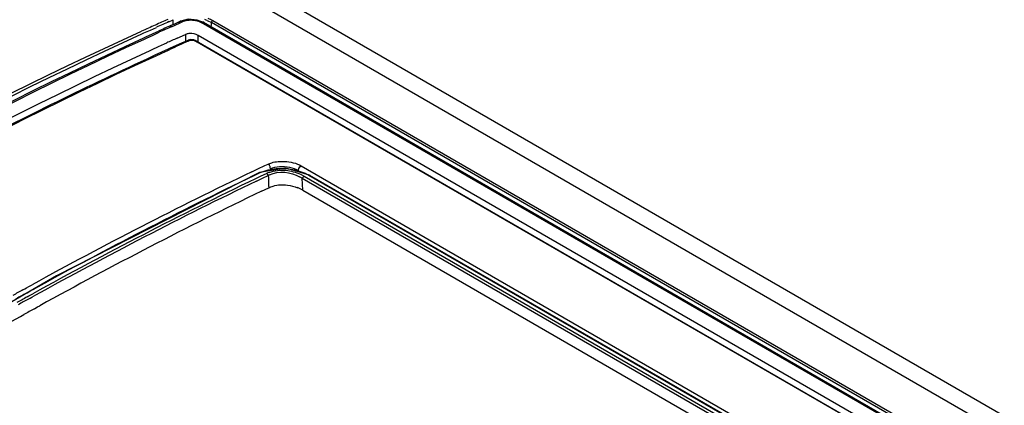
# Model space of a CAD drawing. Header units: inches. Extents: x 0 to 82.7, y 0 to 58.5.
# Tile 60 of 89: x 69.436 to 70.51, y 20.632 to 21.053. Entities that reach past the tile are written whole.
import ezdxf

# ---------------------------------------------------------------- set-up
doc = ezdxf.new("R2010")
doc.units = ezdxf.units.IN
doc.header["$LTSCALE"] = 4.547244
doc.header["$MEASUREMENT"] = 0
doc.layers.get('0').update_dxf_attribs({"linetype": 'CONTINUOUS'})

msp = doc.modelspace()

# ---------------------------------------------------------------- linework, layer by layer
at = {"color": 7, "linetype": 'CONTINUOUS'}
for p, q in [((69.4462, 21.2351), (74.7008, 18.2015)), ((69.4278, 21.2258), (74.6821, 18.1923)), ((69.5991, 21.0505), (69.6039, 21.0526)), ((69.6039, 21.0513), (69.6039, 21.0526)), ((69.6201, 21.0531), (69.612, 21.0512)), ((69.6298, 21.0523), (69.6201, 21.0531)), ((69.5789, 21.0414), (69.5854, 21.0443)), ((69.6012, 21.0464), (69.6028, 21.047)), ((69.6019, 21.045), (69.6106, 21.0489)), ((69.6028, 21.047), (69.6038, 21.0475)), ((69.6038, 21.0475), (69.6047, 21.0479)), ((69.6039, 21.0499), (69.6039, 21.0513)), ((69.6039, 21.0472), (69.6039, 21.0499)), ((69.6047, 21.0479), (69.6061, 21.0485)), ((69.6061, 21.0485), (69.6084, 21.0496)), ((69.6084, 21.0496), (69.6099, 21.0503)), ((69.6099, 21.0503), (69.612, 21.0512)), ((69.6106, 21.0489), (69.6127, 21.0499)), ((69.612, 21.0512), (69.612, 21.0512)), ((69.6127, 21.0499), (69.6149, 21.0509)), ((69.6128, 21.0513), (69.6139, 21.05)), ((69.6369, 21.0496), (69.6298, 21.0523)), ((71.4346, 20.0103), (69.6344, 21.0496)), ((71.437, 20.0103), (69.6368, 21.0496)), ((69.6368, 21.0496), (69.6368, 21.0496)), ((69.6377, 21.0491), (69.637, 21.0499)), ((69.6381, 21.0471), (69.6377, 21.0491)), ((69.6408, 21.0518), (69.6454, 21.0495)), ((69.6452, 21.0446), (69.6454, 21.0478)), ((71.4489, 20.0082), (69.6454, 21.0495)), ((69.6454, 21.0478), (69.6454, 21.0495)), ((69.6469, 21.0517), (71.4505, 20.0104)), ((69.5695, 21.0371), (69.5719, 21.0382)), ((69.5718, 21.0329), (69.5741, 21.034)), ((69.5719, 21.0382), (69.5789, 21.0414)), ((69.5725, 21.0316), (69.5748, 21.0327)), ((69.5741, 21.034), (69.5812, 21.0372)), ((69.5748, 21.0327), (69.5819, 21.0359)), ((69.5812, 21.0372), (69.5853, 21.0391)), ((69.5819, 21.0359), (69.5883, 21.0389)), ((69.5853, 21.0391), (69.5876, 21.0402)), ((69.608, 21.0324), (69.6172, 21.0366)), ((69.6181, 21.0369), (69.6172, 21.0366)), ((69.6172, 21.0366), (69.6172, 21.0301)), ((69.6311, 21.0283), (69.6311, 21.0356)), ((71.4068, 20.0105), (69.6311, 21.0356)), ((69.5809, 21.0201), (69.5879, 21.0233)), ((69.5879, 21.0233), (69.5944, 21.0263)), ((69.5944, 21.0263), (69.5967, 21.0273)), ((69.5997, 21.0211), (69.5974, 21.0201)), ((69.5979, 21.0192), (69.6002, 21.0203)), ((69.6038, 21.023), (69.5997, 21.0211)), ((69.6136, 21.0274), (69.6038, 21.023)), ((69.6145, 21.0278), (69.6136, 21.0274)), ((69.618, 21.0294), (69.6145, 21.0278)), ((69.6172, 21.0301), (69.6172, 21.0289)), ((69.6198, 21.0301), (69.618, 21.0294)), ((69.6197, 21.0301), (69.6191, 21.0296)), ((69.6227, 21.0309), (69.6197, 21.0301)), ((69.6198, 21.0301), (69.6197, 21.0301)), ((69.6202, 21.0293), (69.6217, 21.0299)), ((69.6255, 21.0302), (69.6272, 21.0296)), ((71.3992, 20.0066), (69.6272, 21.0296)), ((69.6289, 21.0296), (71.4008, 20.0066)), ((69.5785, 21.019), (69.5809, 21.0201)), ((69.5839, 21.0139), (69.5815, 21.0128)), ((69.582, 21.0119), (69.5844, 21.013)), ((69.591, 21.0171), (69.5839, 21.0139)), ((69.5844, 21.013), (69.5914, 21.0162)), ((69.595, 21.019), (69.591, 21.0171)), ((69.5914, 21.0162), (69.5979, 21.0192)), ((69.5974, 21.0201), (69.595, 21.019)), ((69.696, 20.89), (69.7037, 20.8936)), ((69.7037, 20.8936), (69.7072, 20.8953)), ((69.7086, 20.8941), (69.7072, 20.8953)), ((69.7098, 20.8903), (69.7095, 20.8921)), ((69.7409, 20.8905), (69.7419, 20.8922)), ((69.7419, 20.8922), (69.7434, 20.8933)), ((69.7434, 20.8933), (70.2417, 20.6056)), ((69.6978, 20.8861), (69.4767, 20.7734)), ((69.6896, 20.8869), (69.696, 20.89)), ((69.6915, 20.8826), (69.6987, 20.886)), ((69.6933, 20.8793), (69.6998, 20.8824)), ((69.7266, 20.8907), (69.6978, 20.8861)), ((69.6998, 20.8824), (69.7055, 20.8851)), ((69.7011, 20.8799), (69.7074, 20.883)), ((69.7074, 20.883), (69.7075, 20.8803)), ((69.7524, 20.8834), (69.7266, 20.8907)), ((69.7425, 20.8842), (69.7467, 20.882)), ((69.7467, 20.882), (70.2163, 20.6109)), ((69.7515, 20.8833), (70.2188, 20.6136)), ((69.7524, 20.8834), (70.2197, 20.6136)), ((69.7524, 20.8834), (69.7524, 20.8834)), ((69.6946, 20.8768), (69.7011, 20.8799)), ((69.7075, 20.8803), (69.7075, 20.8785)), ((69.7075, 20.8785), (69.7077, 20.874)), ((69.7077, 20.874), (69.7078, 20.8729)), ((69.7078, 20.8729), (69.7078, 20.8715)), ((69.7078, 20.8715), (69.7079, 20.8696)), ((69.745, 20.8669), (69.7445, 20.8798)), ((69.7445, 20.8798), (70.214, 20.6087)), ((69.7001, 20.8659), (69.7079, 20.8696)), ((69.745, 20.8669), (70.2026, 20.6026)), ((69.4767, 20.7734), (69.2445, 20.6393)), ((69.4462, 20.7618), (69.4499, 20.7638)), ((69.4399, 20.7583), (69.442, 20.7595)), ((69.442, 20.7595), (69.4439, 20.7605)), ((69.4424, 20.7539), (69.4445, 20.7551)), ((69.4439, 20.7605), (69.4462, 20.7618)), ((69.4445, 20.7551), (69.4464, 20.7562)), ((69.4464, 20.7562), (69.4487, 20.7574)), ((69.4465, 20.7517), (69.4484, 20.7528)), ((69.4484, 20.7528), (69.4507, 20.754)), ((69.4487, 20.7574), (69.4524, 20.7595)), ((69.4444, 20.7506), (69.4465, 20.7517)), ((69.4458, 20.7482), (69.4479, 20.7493)), ((69.4479, 20.7493), (69.4498, 20.7504)), ((69.4498, 20.7504), (69.4521, 20.7516)), ((69.4372, 20.7293), (69.4409, 20.7313)), ((69.4524, 20.7377), (69.454, 20.7386)), ((69.454, 20.7386), (69.4559, 20.7397)), ((69.4559, 20.7397), (69.4583, 20.741))]:
    msp.add_line(p, q, dxfattribs=at)
for points in [[(69.6454, 21.0495), (69.6457, 21.0504), (69.6462, 21.0512), (69.6469, 21.0517)], [(69.6289, 21.0296), (69.6263, 21.0306), (69.6227, 21.0309)], [(69.6978, 20.8861), (69.6975, 20.8859), (69.6972, 20.8852)], [(69.6987, 20.886), (69.6981, 20.8862), (69.6978, 20.8861)], [(69.7074, 20.883), (69.7068, 20.8838), (69.7062, 20.8845), (69.7055, 20.8851)], [(69.7445, 20.8798), (69.7452, 20.8807), (69.7459, 20.8815), (69.7467, 20.882)], [(69.7515, 20.8833), (69.7522, 20.8835), (69.7524, 20.8834)], [(69.7524, 20.8834), (69.7526, 20.8832), (69.7528, 20.8825)]]:
    msp.add_lwpolyline(points, dxfattribs=at)
for centre, radius, start, end in [((71.3583, 17.0891), 4.3371, 113.9464, 114.1438), ((69.6237, 21.0105), 0.0447, 67.5473, 70.7561), ((71.3695, 17.064), 4.3646, 114.1438, 114.3603), ((71.5445, 16.7086), 4.7578, 114.1347, 114.315), ((71.4451, 16.9562), 4.4865, 114.2657, 114.4566), ((71.4496, 16.9522), 4.4906, 114.2965, 114.4873), ((71.4044, 17.0411), 4.377, 114.2315, 114.3938), ((71.4082, 17.0395), 4.3721, 114.1398, 114.4273), ((71.7657, 16.549), 4.8091, 115.5756, 118.7854), ((71.7786, 16.5366), 4.8211, 115.6515, 118.8478), ((69.7243, 20.8431), 0.046, 110.3364, 114.0973), ((69.7235, 20.8526), 0.0344, 115.2764, 117.9999), ((69.7195, 20.8421), 0.0452, 56.4681, 60.7987), ((71.7865, 16.5268), 4.8296, 115.6832, 118.9222), ((71.7885, 16.5245), 4.8298, 115.6923, 118.9295), ((71.7908, 16.5205), 4.8221, 115.6939, 118.9281), ((69.7223, 20.8276), 0.0454, 60.0128, 67.8407), ((71.8733, 16.3509), 5.0345, 118.9032, 119.0471), ((71.8863, 16.3388), 5.0464, 118.9655, 119.1091), ((71.8924, 16.3327), 5.0507, 118.9912, 119.1348), ((71.8944, 16.3306), 5.0508, 118.9985, 119.1421), ((71.8963, 16.3273), 5.0422, 118.9916, 119.1411)]:
    msp.add_arc(centre, radius, start, end, dxfattribs=at)
for points in [[(69.6211, 21.0523), (69.6235, 21.0525), (69.6259, 21.0523), (69.6282, 21.0518)], [(69.6415, 21.0543), (69.6434, 21.0535), (69.6452, 21.0527), (69.6469, 21.0517)], [(69.6149, 21.0509), (69.6168, 21.0517), (69.619, 21.0521), (69.6211, 21.0523)], [(69.6282, 21.0518), (69.6304, 21.0514), (69.6325, 21.0506), (69.6344, 21.0496)], [(69.6311, 21.0356), (69.6283, 21.0372), (69.6248, 21.0378), (69.6216, 21.0376)], [(69.7098, 20.8903), (69.7128, 20.8917), (69.7162, 20.8924), (69.7195, 20.8926)], [(69.7195, 20.8926), (69.7232, 20.8929), (69.727, 20.8926), (69.7307, 20.8919)], [(69.7253, 20.8982), (69.7316, 20.8979), (69.738, 20.8964), (69.7434, 20.8933)], [(69.7307, 20.8919), (69.7341, 20.8912), (69.7374, 20.8901), (69.7404, 20.8884)], [(69.6987, 20.886), (69.7015, 20.8873), (69.7044, 20.8883), (69.7074, 20.889)], [(69.7074, 20.889), (69.713, 20.8903), (69.7188, 20.8907), (69.7245, 20.8905)], [(69.7083, 20.8862), (69.7141, 20.8884), (69.7205, 20.889), (69.7266, 20.8885)], [(69.7088, 20.8837), (69.7187, 20.8884), (69.732, 20.8869), (69.7416, 20.8815)], [(69.7245, 20.8905), (69.7309, 20.8902), (69.7373, 20.8891), (69.7433, 20.887)], [(69.7266, 20.8885), (69.7321, 20.888), (69.7375, 20.8864), (69.7425, 20.8842)], [(69.7433, 20.887), (69.7461, 20.886), (69.7489, 20.8848), (69.7515, 20.8833)], [(69.7079, 20.8696), (69.7094, 20.8703), (69.7111, 20.871), (69.7128, 20.8714)], [(69.7128, 20.8714), (69.7178, 20.8729), (69.7232, 20.8732), (69.7283, 20.8725)], [(69.7283, 20.8725), (69.7321, 20.872), (69.7359, 20.871), (69.7394, 20.8696)]]:
    msp.add_open_spline(points, degree=3, dxfattribs=at)
for points, knots in [([(69.6102, 21.0484), (69.6103, 21.0488), (69.6104, 21.0495), (69.6107, 21.0502), (69.6109, 21.0506)], [0, 0, 0, 0, 0.501068, 1, 1, 1, 1]), ([(69.6109, 21.0506), (69.611, 21.0508), (69.6113, 21.0511), (69.6117, 21.0514), (69.6119, 21.0515)], [0, 0, 0, 0, 0.541175, 1, 1, 1, 1]), ([(69.6119, 21.0515), (69.612, 21.0515), (69.6123, 21.0516), (69.6126, 21.0514), (69.6128, 21.0513)], [0, 0, 0, 0, 0.461025, 1, 1, 1, 1]), ([(69.637, 21.0499), (69.6367, 21.05), (69.6358, 21.0498), (69.6353, 21.0491), (69.635, 21.0487)], [0, 0, 0, 0, 0.354407, 1, 1, 1, 1]), ([(68.7324, 20.5565), (68.801, 20.6047), (69.0686, 20.7845), (69.3519, 20.9416), (69.5692, 21.04)], [0, 0, 0, 0, 0.260084, 1, 1, 1, 1]), ([(68.7339, 20.5542), (68.8024, 20.6022), (69.0697, 20.7817), (69.3527, 20.9382), (69.5695, 21.0371)], [0, 0, 0, 0, 0.259888, 1, 1, 1, 1]), ([(68.7383, 20.5474), (68.8069, 20.5955), (69.0741, 20.7747), (69.3563, 20.9321), (69.5725, 21.0316)], [0, 0, 0, 0, 0.260362, 1, 1, 1, 1]), ([(68.7385, 20.5499), (68.8071, 20.5979), (69.074, 20.7766), (69.3558, 20.9337), (69.5718, 21.0329)], [0, 0, 0, 0, 0.260334, 1, 1, 1, 1]), ([(69.6216, 21.0376), (69.621, 21.0375), (69.6198, 21.0374), (69.6186, 21.0371), (69.6181, 21.0369)], [0, 0, 0, 0, 0.519698, 1, 1, 1, 1]), ([(69.6217, 21.0299), (69.6214, 21.0301), (69.6207, 21.0304), (69.62, 21.0303), (69.6198, 21.0301)], [0, 0, 0, 0, 0.553121, 1, 1, 1, 1]), ([(69.6217, 21.0299), (69.6222, 21.0302), (69.6235, 21.0304), (69.6248, 21.0303), (69.6255, 21.0302)], [0, 0, 0, 0, 0.469518, 1, 1, 1, 1]), ([(69.6272, 21.0296), (69.6275, 21.0297), (69.6281, 21.0299), (69.6287, 21.0297), (69.6289, 21.0296)], [0, 0, 0, 0, 0.5565, 1, 1, 1, 1]), ([(69.6289, 21.0296), (69.6292, 21.0295), (69.6296, 21.0289), (69.6297, 21.0282), (69.6297, 21.0278)], [0, 0, 0, 0, 0.426467, 1, 1, 1, 1]), ([(68.7466, 20.5342), (68.8148, 20.5824), (69.0809, 20.7623), (69.3625, 20.9199), (69.5785, 21.019)], [0, 0, 0, 0, 0.25999, 1, 1, 1, 1]), ([(69.5815, 21.0128), (69.5116, 20.9807), (69.224, 20.8394), (68.9506, 20.6697), (68.7518, 20.5292)], [0, 0, 0, 0, 0.240127, 1, 1, 1, 1]), ([(68.7525, 20.5281), (68.8205, 20.5762), (69.0858, 20.7557), (69.3666, 20.9129), (69.582, 21.0119)], [0, 0, 0, 0, 0.259962, 1, 1, 1, 1]), ([(69.7072, 20.8953), (69.7085, 20.8959), (69.7143, 20.898), (69.7206, 20.8985), (69.7253, 20.8982)], [0, 0, 0, 0, 0.224683, 1, 1, 1, 1]), ([(69.7095, 20.8921), (69.7094, 20.8924), (69.7092, 20.8931), (69.7088, 20.8938), (69.7086, 20.8941)], [0, 0, 0, 0, 0.510647, 1, 1, 1, 1]), ([(69.7404, 20.8884), (69.7404, 20.8887), (69.7405, 20.8895), (69.7407, 20.8902), (69.7409, 20.8905)], [0, 0, 0, 0, 0.488612, 1, 1, 1, 1]), ([(69.0404, 20.4842), (69.0732, 20.5064), (69.2028, 20.5923), (69.336, 20.6728), (69.4372, 20.7293)], [0, 0, 0, 0, 0.254604, 1, 1, 1, 1])]:
    msp.add_open_spline(points, degree=3, knots=knots, dxfattribs=at)

doc.saveas('drawing.dxf')
